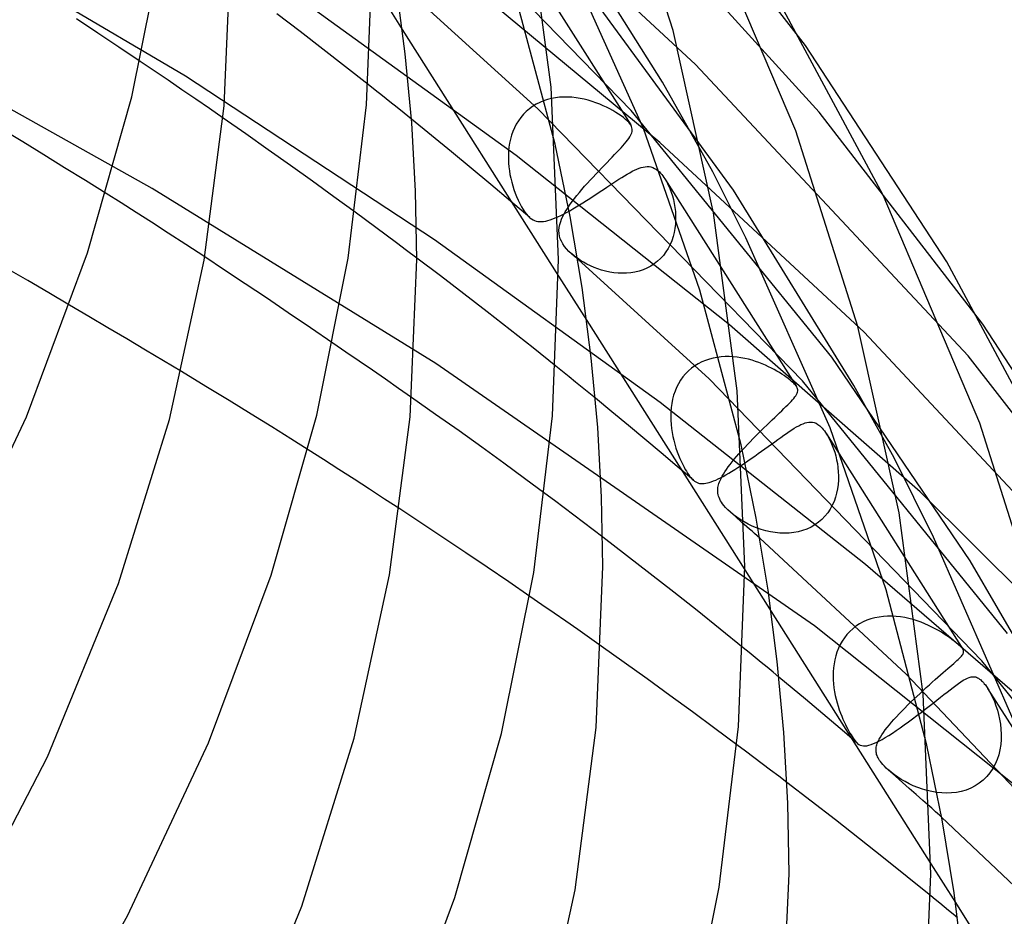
# Model space of a CAD drawing. Header units: millimetres. Extents: x -273 to 273, y -156 to 255.
# Tile 91 of 98: x 201 to 229, y 70 to 95. Entities that reach past the tile are written whole.
import ezdxf

# ---------------------------------------------------------------- set-up
doc = ezdxf.new("R2010")
doc.units = ezdxf.units.MM
doc.layers.add('HIDDEN', color=7, linetype='Continuous')
doc.layers.add('THICK', color=7, linetype='Continuous')

msp = doc.modelspace()

# ---------------------------------------------------------------- linework, layer by layer
at = {"layer": 'HIDDEN'}
for p, q in [((223.463, 94.379), (218.805, 100.387)), ((205.978, 93.514), (194.644, 100.18)), ((218.548, 92.545), (211.264, 100.028)), ((223.848, 92.5), (217.344, 99.647)), ((220.359, 93.844), (214.752, 99.037)), ((219.426, 93.343), (216.026, 98.745)), ((214.925, 97.83), (218.533, 92.137)), ((218.891, 92.037), (216.494, 97.372)), ((219.358, 91.637), (213.491, 96.505)), ((215.304, 91.277), (208.659, 96.075)), ((216.405, 91.591), (215.239, 95.936)), ((215.911, 92.589), (212.377, 95.8)), ((221.429, 90.296), (217.569, 95.567)), ((209.205, 94.772), (208.556, 95.266)), ((205.036, 90.345), (196.573, 95.083)), ((203.5, 94.728), (202.899, 95.124)), ((204.099, 94.329), (203.5, 94.728)), ((209.849, 94.276), (209.205, 94.772)), ((212.091, 94.83), (216.498, 87.875)), ((204.698, 93.927), (204.099, 94.329)), ((210.488, 93.778), (209.849, 94.276)), ((211.123, 93.279), (210.488, 93.778)), ((228.049, 85.621), (220.359, 93.844)), ((212.996, 88.896), (205.978, 93.514)), ((220.849, 90.816), (219.426, 93.343)), ((215.967, 92.771), (215.864, 92.719)), ((216.074, 92.816), (215.967, 92.771)), ((216.184, 92.852), (216.074, 92.816)), ((216.296, 92.881), (216.184, 92.852)), ((216.41, 92.902), (216.296, 92.881)), ((216.525, 92.915), (216.41, 92.902)), ((216.642, 92.922), (216.525, 92.915)), ((216.759, 92.922), (216.642, 92.922)), ((216.876, 92.915), (216.759, 92.922)), ((216.993, 92.902), (216.876, 92.915)), ((217.109, 92.884), (216.993, 92.902)), ((217.223, 92.86), (217.109, 92.884)), ((217.336, 92.832), (217.223, 92.86)), ((217.447, 92.799), (217.336, 92.832)), ((217.554, 92.762), (217.447, 92.799)), ((215.587, 92.518), (215.506, 92.436)), ((215.674, 92.592), (215.587, 92.518)), ((215.766, 92.659), (215.674, 92.592)), ((215.864, 92.719), (215.766, 92.659)), ((223.375, 84.917), (215.911, 92.589)), ((217.658, 92.722), (217.554, 92.762)), ((217.758, 92.679), (217.658, 92.722)), ((217.854, 92.634), (217.758, 92.679)), ((217.944, 92.588), (217.854, 92.634)), ((218.031, 92.54), (217.944, 92.588)), ((218.114, 92.491), (218.031, 92.54)), ((218.192, 92.441), (218.114, 92.491)), ((224.206, 85.583), (218.548, 92.545)), ((228.47, 86.514), (223.848, 92.5)), ((207.676, 91.883), (207.034, 92.331)), ((212.914, 91.841), (212.348, 92.3)), ((215.366, 92.256), (215.306, 92.159)), ((215.432, 92.349), (215.366, 92.256)), ((215.506, 92.436), (215.432, 92.349)), ((218.265, 92.391), (218.192, 92.441)), ((218.332, 92.341), (218.265, 92.391)), ((218.391, 92.292), (218.332, 92.341)), ((218.422, 92.264), (218.391, 92.292)), ((218.451, 92.237), (218.422, 92.264)), ((218.476, 92.21), (218.451, 92.237)), ((218.499, 92.184), (218.476, 92.21)), ((201.384, 91.656), (200.79, 92.017)), ((215.21, 91.953), (215.172, 91.845)), ((215.255, 92.058), (215.21, 91.953)), ((215.306, 92.159), (215.255, 92.058)), ((218.518, 92.159), (218.499, 92.184)), ((218.534, 92.135), (218.518, 92.159)), ((218.556, 92.095), (218.534, 92.135)), ((218.569, 92.057), (218.556, 92.095)), ((218.564, 91.914), (218.573, 91.951)), ((218.576, 92.021), (218.569, 92.057)), ((218.573, 91.951), (218.578, 91.986)), ((218.578, 91.986), (218.576, 92.021)), ((220.487, 87.481), (218.891, 92.037)), ((201.975, 91.294), (201.384, 91.656)), ((208.311, 91.437), (207.676, 91.883)), ((213.476, 91.38), (212.914, 91.841)), ((215.141, 91.736), (215.117, 91.624)), ((215.172, 91.845), (215.141, 91.736)), ((218.361, 91.605), (218.404, 91.656)), ((218.404, 91.656), (218.443, 91.706)), ((218.443, 91.706), (218.477, 91.752)), ((218.477, 91.752), (218.506, 91.796)), ((218.506, 91.796), (218.531, 91.837)), ((218.531, 91.837), (218.55, 91.877)), ((218.55, 91.877), (218.564, 91.914)), ((208.938, 90.992), (208.311, 91.437)), ((214.035, 90.918), (213.476, 91.38)), ((215.088, 91.399), (215.082, 91.285)), ((215.099, 91.512), (215.088, 91.399)), ((215.117, 91.624), (215.099, 91.512)), ((218.144, 91.368), (218.204, 91.432)), ((218.204, 91.432), (218.26, 91.493)), ((218.26, 91.493), (218.313, 91.55)), ((218.313, 91.55), (218.361, 91.605)), ((225.116, 86.297), (219.358, 91.637)), ((202.564, 90.931), (201.975, 91.294)), ((215.082, 91.285), (215.082, 91.172)), ((215.082, 91.172), (215.087, 91.061)), ((221.319, 86.496), (215.304, 91.277)), ((217.867, 91.081), (217.941, 91.158)), ((217.941, 91.158), (218.011, 91.231)), ((218.011, 91.231), (218.079, 91.301)), ((218.079, 91.301), (218.144, 91.368)), ((203.15, 90.567), (202.564, 90.931)), ((209.555, 90.551), (208.938, 90.992)), ((214.589, 90.455), (214.035, 90.918)), ((215.087, 91.061), (215.097, 90.951)), ((215.097, 90.951), (215.11, 90.843)), ((215.11, 90.843), (215.128, 90.737)), ((217.551, 90.752), (217.632, 90.837)), ((217.632, 90.837), (217.711, 90.92)), ((217.711, 90.92), (217.79, 91.002)), ((217.79, 91.002), (217.867, 91.081)), ((218.506, 90.79), (218.576, 90.828)), ((218.576, 90.828), (218.644, 90.861)), ((218.644, 90.861), (218.709, 90.89)), ((218.709, 90.89), (218.771, 90.915)), ((218.771, 90.915), (218.831, 90.935)), ((218.831, 90.935), (218.888, 90.949)), ((218.888, 90.949), (218.944, 90.959)), ((218.944, 90.959), (218.998, 90.962)), ((218.998, 90.962), (219.051, 90.96)), ((219.051, 90.96), (219.104, 90.951)), ((219.104, 90.951), (219.156, 90.935)), ((219.156, 90.935), (219.208, 90.912)), ((219.208, 90.912), (219.26, 90.88)), ((219.26, 90.88), (219.311, 90.84)), ((219.311, 90.84), (219.344, 90.809)), ((203.733, 90.202), (203.15, 90.567)), ((210.162, 90.113), (209.555, 90.551)), ((215.128, 90.737), (215.149, 90.634)), ((215.149, 90.634), (215.176, 90.526)), ((217.311, 90.492), (217.39, 90.579)), ((217.39, 90.579), (217.471, 90.666)), ((217.471, 90.666), (217.551, 90.752)), ((218.033, 90.496), (218.118, 90.552)), ((218.118, 90.552), (218.201, 90.606)), ((218.201, 90.606), (218.281, 90.656)), ((218.281, 90.656), (218.359, 90.704)), ((218.359, 90.704), (218.434, 90.749)), ((218.434, 90.749), (218.506, 90.79)), ((219.344, 90.809), (219.377, 90.776)), ((219.377, 90.776), (219.409, 90.739)), ((219.409, 90.739), (219.439, 90.7)), ((219.439, 90.7), (219.469, 90.658)), ((219.469, 90.658), (219.498, 90.614)), ((219.495, 90.619), (223.209, 84.757)), ((219.498, 90.614), (219.548, 90.528)), ((221.778, 88.954), (220.849, 90.816)), ((213.039, 85.412), (205.036, 90.345)), ((215.139, 89.991), (214.589, 90.455)), ((215.176, 90.526), (215.205, 90.422)), ((215.205, 90.422), (215.238, 90.319)), ((215.238, 90.319), (215.274, 90.216)), ((217.087, 90.233), (217.159, 90.319)), ((217.159, 90.319), (217.234, 90.405)), ((217.234, 90.405), (217.311, 90.492)), ((217.67, 90.255), (217.764, 90.317)), ((217.764, 90.317), (217.856, 90.379)), ((217.856, 90.379), (217.946, 90.439)), ((217.946, 90.439), (218.033, 90.496)), ((219.548, 90.528), (219.594, 90.436)), ((219.594, 90.436), (219.637, 90.34)), ((219.637, 90.34), (219.675, 90.239)), ((224.829, 84.788), (221.429, 90.296)), ((210.757, 89.679), (210.162, 90.113)), ((215.685, 89.525), (215.139, 89.991)), ((215.274, 90.216), (215.315, 90.114)), ((215.315, 90.114), (215.358, 90.014)), ((215.358, 90.014), (215.405, 89.919)), ((216.888, 89.983), (216.951, 90.065)), ((216.951, 90.065), (217.018, 90.149)), ((217.018, 90.149), (217.087, 90.233)), ((217.187, 89.94), (217.284, 90.001)), ((217.284, 90.001), (217.38, 90.064)), ((217.38, 90.064), (217.477, 90.127)), ((217.477, 90.127), (217.574, 90.191)), ((217.574, 90.191), (217.67, 90.255)), ((219.675, 90.239), (219.708, 90.135)), ((219.708, 90.135), (219.737, 90.029)), ((219.737, 90.029), (219.761, 89.92)), ((215.405, 89.919), (215.452, 89.83)), ((215.452, 89.83), (215.5, 89.751)), ((215.5, 89.751), (215.547, 89.68)), ((216.726, 89.668), (216.813, 89.716)), ((216.775, 89.823), (216.83, 89.902)), ((216.813, 89.716), (216.903, 89.767)), ((216.83, 89.902), (216.888, 89.983)), ((216.903, 89.767), (216.995, 89.822)), ((216.995, 89.822), (217.09, 89.88)), ((217.09, 89.88), (217.187, 89.94)), ((219.761, 89.92), (219.779, 89.808)), ((219.779, 89.808), (219.793, 89.693)), ((215.547, 89.68), (215.596, 89.618)), ((215.596, 89.618), (215.644, 89.564)), ((215.644, 89.564), (215.691, 89.52)), ((215.691, 89.52), (215.735, 89.487)), ((215.735, 89.487), (215.778, 89.461)), ((215.778, 89.461), (215.823, 89.441)), ((215.823, 89.441), (215.869, 89.426)), ((216.136, 89.426), (216.199, 89.441)), ((216.199, 89.441), (216.264, 89.46)), ((216.264, 89.46), (216.333, 89.484)), ((216.333, 89.484), (216.405, 89.512)), ((216.405, 89.512), (216.48, 89.545)), ((216.48, 89.545), (216.559, 89.582)), ((216.559, 89.582), (216.641, 89.623)), ((216.641, 89.623), (216.726, 89.668)), ((219.793, 89.693), (219.8, 89.577)), ((219.801, 89.458), (219.794, 89.339)), ((219.8, 89.577), (219.801, 89.458)), ((215.869, 89.426), (215.917, 89.416)), ((215.917, 89.416), (215.967, 89.411)), ((215.967, 89.411), (216.021, 89.411)), ((216.021, 89.411), (216.077, 89.416)), ((216.077, 89.416), (216.136, 89.426)), ((219.781, 89.22), (219.759, 89.102)), ((219.794, 89.339), (219.781, 89.22)), ((219.36, 84.309), (212.996, 88.896)), ((219.73, 88.986), (219.692, 88.872)), ((219.759, 89.102), (219.73, 88.986)), ((224.155, 83.595), (221.778, 88.954)), ((219.591, 88.656), (219.528, 88.554)), ((219.646, 88.762), (219.591, 88.656)), ((219.692, 88.872), (219.646, 88.762)), ((207.076, 88.043), (206.517, 88.413)), ((213.165, 87.879), (212.5, 88.383)), ((216.948, 88.435), (216.872, 88.498)), ((217.029, 88.375), (216.948, 88.435)), ((217.115, 88.317), (217.029, 88.375)), ((220.742, 84.974), (217.038, 88.352)), ((219.378, 88.371), (219.291, 88.29)), ((219.457, 88.459), (219.378, 88.371)), ((219.528, 88.554), (219.457, 88.459)), ((201.528, 87.745), (200.937, 88.087)), ((207.657, 87.657), (207.076, 88.043)), ((217.206, 88.262), (217.115, 88.317)), ((217.299, 88.211), (217.206, 88.262)), ((217.396, 88.164), (217.299, 88.211)), ((217.498, 88.12), (217.396, 88.164)), ((217.603, 88.079), (217.498, 88.12)), ((217.712, 88.044), (217.603, 88.079)), ((217.825, 88.013), (217.712, 88.044)), ((218.882, 88.051), (218.769, 88.014)), ((218.992, 88.097), (218.882, 88.051)), ((219.097, 88.152), (218.992, 88.097)), ((219.197, 88.217), (219.097, 88.152)), ((219.291, 88.29), (219.197, 88.217)), ((213.826, 87.374), (213.165, 87.879)), ((217.94, 87.988), (217.825, 88.013)), ((218.057, 87.969), (217.94, 87.988)), ((218.176, 87.957), (218.057, 87.969)), ((218.296, 87.952), (218.176, 87.957)), ((218.416, 87.955), (218.296, 87.952)), ((218.535, 87.966), (218.416, 87.955)), ((218.653, 87.985), (218.535, 87.966)), ((218.769, 88.014), (218.653, 87.985)), ((202.119, 87.401), (201.528, 87.745)), ((208.257, 87.256), (207.657, 87.657)), ((202.707, 87.056), (202.119, 87.401)), ((208.872, 86.842), (208.257, 87.256)), ((214.481, 86.867), (213.826, 87.374)), ((221.646, 83.117), (220.487, 87.481)), ((209.497, 86.418), (208.872, 86.842)), ((215.132, 86.359), (214.481, 86.867)), ((210.131, 85.987), (209.497, 86.418)), ((217.294, 86.62), (221.75, 79.588)), ((226.696, 81.789), (221.319, 86.496)), ((215.778, 85.849), (215.132, 86.359)), ((232.965, 77.886), (225.116, 86.297)), ((216.419, 85.337), (215.778, 85.849)), ((220.862, 85.561), (220.752, 85.533)), ((220.973, 85.582), (220.862, 85.561)), ((221.084, 85.596), (220.973, 85.582)), ((221.196, 85.603), (221.084, 85.596)), ((221.309, 85.604), (221.196, 85.603)), ((221.421, 85.599), (221.309, 85.604)), ((221.532, 85.589), (221.421, 85.599)), ((221.641, 85.573), (221.532, 85.589)), ((221.748, 85.553), (221.641, 85.573)), ((221.853, 85.528), (221.748, 85.553)), ((228.108, 79.849), (224.206, 85.583)), ((233.477, 78.649), (228.049, 85.621)), ((223.717, 78.015), (213.039, 85.412)), ((220.25, 85.275), (220.163, 85.2)), ((220.343, 85.342), (220.25, 85.275)), ((220.439, 85.401), (220.343, 85.342)), ((220.54, 85.453), (220.439, 85.401)), ((220.645, 85.497), (220.54, 85.453)), ((220.752, 85.533), (220.645, 85.497)), ((221.955, 85.5), (221.853, 85.528)), ((222.055, 85.469), (221.955, 85.5)), ((222.151, 85.434), (222.055, 85.469)), ((222.244, 85.398), (222.151, 85.434)), ((222.334, 85.359), (222.244, 85.398)), ((222.421, 85.319), (222.334, 85.359)), ((222.503, 85.278), (222.421, 85.319)), ((222.582, 85.236), (222.503, 85.278)), ((206.546, 84.762), (205.858, 85.179)), ((220.008, 85.031), (219.941, 84.937)), ((220.082, 85.119), (220.008, 85.031)), ((220.163, 85.2), (220.082, 85.119)), ((222.657, 85.194), (222.582, 85.236)), ((222.728, 85.151), (222.657, 85.194)), ((222.796, 85.109), (222.728, 85.151)), ((222.86, 85.066), (222.796, 85.109)), ((222.921, 85.024), (222.86, 85.066)), ((222.977, 84.982), (222.921, 85.024)), ((207.203, 84.362), (206.546, 84.762)), ((219.828, 84.733), (219.783, 84.625)), ((219.881, 84.838), (219.828, 84.733)), ((219.941, 84.937), (219.881, 84.838)), ((228.437, 77.022), (220.742, 84.974)), ((223.028, 84.942), (222.977, 84.982)), ((223.073, 84.905), (223.028, 84.942)), ((223.104, 84.877), (223.073, 84.905)), ((223.132, 84.85), (223.104, 84.877)), ((223.156, 84.826), (223.132, 84.85)), ((223.177, 84.802), (223.156, 84.826)), ((223.195, 84.779), (223.177, 84.802)), ((223.21, 84.756), (223.195, 84.779)), ((223.227, 84.726), (223.21, 84.756)), ((223.238, 84.695), (223.227, 84.726)), ((229.158, 77.795), (223.375, 84.917)), ((225.967, 82.746), (224.829, 84.788)), ((213.031, 83.975), (212.354, 84.45)), ((218.004, 84.049), (217.536, 84.433)), ((219.745, 84.514), (219.715, 84.4)), ((219.783, 84.625), (219.745, 84.514)), ((223.134, 84.426), (223.165, 84.465)), ((223.165, 84.465), (223.192, 84.502)), ((223.192, 84.502), (223.213, 84.537)), ((223.213, 84.537), (223.229, 84.571)), ((223.229, 84.571), (223.239, 84.603)), ((223.244, 84.665), (223.238, 84.695)), ((223.239, 84.603), (223.244, 84.634)), ((223.244, 84.634), (223.244, 84.665)), ((207.824, 83.98), (207.203, 84.362)), ((225.156, 79.738), (219.36, 84.309)), ((219.675, 84.166), (219.665, 84.047)), ((219.691, 84.284), (219.675, 84.166)), ((219.715, 84.4), (219.691, 84.284)), ((222.857, 84.137), (222.913, 84.192)), ((222.913, 84.192), (222.966, 84.244)), ((222.966, 84.244), (223.014, 84.293)), ((223.014, 84.293), (223.059, 84.34)), ((223.059, 84.34), (223.099, 84.384)), ((223.099, 84.384), (223.134, 84.426)), ((208.406, 83.62), (207.824, 83.98)), ((213.693, 83.506), (213.031, 83.975)), ((218.469, 83.665), (218.004, 84.049)), ((219.665, 84.047), (219.661, 83.928)), ((219.661, 83.928), (219.663, 83.81)), ((222.523, 83.818), (222.596, 83.888)), ((222.596, 83.888), (222.666, 83.955)), ((222.666, 83.955), (222.733, 84.018)), ((222.733, 84.018), (222.797, 84.079)), ((222.797, 84.079), (222.857, 84.137)), ((208.944, 83.285), (208.406, 83.62)), ((218.931, 83.279), (218.469, 83.665)), ((219.663, 83.81), (219.671, 83.693)), ((219.671, 83.693), (219.683, 83.577)), ((222.293, 83.597), (222.371, 83.672)), ((222.371, 83.672), (222.448, 83.746)), ((222.448, 83.746), (222.523, 83.818)), ((223.145, 83.581), (223.212, 83.621)), ((223.212, 83.621), (223.275, 83.656)), ((223.275, 83.656), (223.336, 83.686)), ((223.336, 83.686), (223.394, 83.712)), ((223.394, 83.712), (223.45, 83.732)), ((223.45, 83.732), (223.504, 83.747)), ((223.504, 83.747), (223.556, 83.756)), ((223.556, 83.756), (223.606, 83.759)), ((223.606, 83.759), (223.657, 83.755)), ((223.657, 83.755), (223.708, 83.744)), ((223.708, 83.744), (223.76, 83.723)), ((223.76, 83.723), (223.813, 83.693)), ((223.813, 83.693), (223.867, 83.651)), ((223.867, 83.651), (223.899, 83.621)), ((223.899, 83.621), (223.931, 83.588)), ((214.335, 83.046), (213.693, 83.506)), ((219.683, 83.577), (219.701, 83.464)), ((219.701, 83.464), (219.722, 83.352)), ((219.722, 83.352), (219.747, 83.243)), ((221.976, 83.282), (222.055, 83.361)), ((222.055, 83.361), (222.134, 83.44)), ((222.134, 83.44), (222.214, 83.519)), ((222.214, 83.519), (222.293, 83.597)), ((222.684, 83.267), (222.768, 83.327)), ((222.768, 83.327), (222.85, 83.385)), ((222.85, 83.385), (222.929, 83.439)), ((222.929, 83.439), (223.004, 83.49)), ((223.004, 83.49), (223.076, 83.538)), ((223.076, 83.538), (223.145, 83.581)), ((223.931, 83.588), (223.963, 83.551)), ((223.963, 83.551), (223.995, 83.51)), ((223.995, 83.51), (224.026, 83.467)), ((224.026, 83.467), (224.056, 83.421)), ((224.056, 83.422), (227.9, 77.356)), ((224.056, 83.421), (224.1, 83.348)), ((224.1, 83.348), (224.141, 83.27)), ((225.735, 79.028), (224.155, 83.595)), ((209.432, 82.977), (208.944, 83.285)), ((214.953, 82.6), (214.335, 83.046)), ((219.39, 82.893), (218.931, 83.279)), ((219.747, 83.243), (219.777, 83.132)), ((219.777, 83.132), (219.81, 83.025)), ((221.679, 82.968), (221.75, 83.045)), ((221.75, 83.045), (221.824, 83.124)), ((221.824, 83.124), (221.899, 83.202)), ((221.899, 83.202), (221.976, 83.282)), ((222.321, 83.005), (222.415, 83.073)), ((222.415, 83.073), (222.507, 83.139)), ((222.507, 83.139), (222.597, 83.204)), ((222.597, 83.204), (222.684, 83.267)), ((224.141, 83.27), (224.181, 83.187)), ((224.181, 83.187), (224.219, 83.098)), ((224.219, 83.098), (224.255, 83.004)), ((219.847, 82.506), (219.39, 82.893)), ((219.81, 83.025), (219.845, 82.921)), ((219.845, 82.921), (219.883, 82.821)), ((219.883, 82.821), (219.922, 82.726)), ((221.453, 82.709), (221.517, 82.786)), ((221.517, 82.786), (221.585, 82.863)), ((221.585, 82.863), (221.656, 82.943)), ((221.935, 82.731), (222.032, 82.799)), ((222.032, 82.799), (222.129, 82.868)), ((222.129, 82.868), (222.226, 82.936)), ((222.226, 82.936), (222.321, 83.005)), ((224.255, 83.004), (224.287, 82.906)), ((224.287, 82.906), (224.316, 82.804)), ((224.316, 82.804), (224.341, 82.697)), ((215.541, 82.168), (214.953, 82.6)), ((220.301, 82.118), (219.847, 82.506)), ((219.922, 82.726), (219.962, 82.637)), ((219.962, 82.637), (220, 82.557)), ((220, 82.557), (220.037, 82.486)), ((221.233, 82.422), (221.282, 82.491)), ((221.282, 82.491), (221.335, 82.562)), ((221.335, 82.562), (221.392, 82.635)), ((221.392, 82.635), (221.453, 82.709)), ((221.557, 82.476), (221.648, 82.536)), ((221.648, 82.536), (221.742, 82.599)), ((221.742, 82.599), (221.838, 82.664)), ((221.838, 82.664), (221.935, 82.731)), ((224.341, 82.697), (224.362, 82.587)), ((224.362, 82.587), (224.379, 82.473)), ((227.073, 80.51), (225.967, 82.746)), ((220.037, 82.486), (220.071, 82.424)), ((220.071, 82.424), (220.104, 82.369)), ((220.104, 82.369), (220.134, 82.321)), ((220.134, 82.321), (220.164, 82.275)), ((220.164, 82.275), (220.196, 82.232)), ((220.196, 82.232), (220.23, 82.191)), ((221.067, 82.188), (221.14, 82.226)), ((221.081, 82.169), (221.112, 82.229)), ((221.112, 82.229), (221.148, 82.292)), ((221.14, 82.226), (221.217, 82.269)), ((221.148, 82.292), (221.188, 82.356)), ((221.188, 82.356), (221.233, 82.422)), ((221.217, 82.269), (221.297, 82.315)), ((221.297, 82.315), (221.381, 82.366)), ((221.381, 82.366), (221.468, 82.42)), ((221.468, 82.42), (221.557, 82.476)), ((224.379, 82.473), (224.389, 82.357)), ((224.389, 82.357), (224.394, 82.238)), ((224.394, 82.238), (224.392, 82.117)), ((216.109, 81.747), (215.541, 82.168)), ((220.23, 82.191), (220.265, 82.152)), ((220.265, 82.152), (220.301, 82.118)), ((220.301, 82.118), (220.335, 82.092)), ((220.335, 82.092), (220.37, 82.07)), ((220.37, 82.07), (220.405, 82.052)), ((220.405, 82.052), (220.441, 82.039)), ((220.441, 82.039), (220.478, 82.029)), ((220.478, 82.029), (220.517, 82.024)), ((220.517, 82.024), (220.559, 82.022)), ((220.559, 82.022), (220.603, 82.024)), ((220.603, 82.024), (220.649, 82.031)), ((220.649, 82.031), (220.699, 82.041)), ((220.699, 82.041), (220.751, 82.055)), ((220.751, 82.055), (220.807, 82.073)), ((220.807, 82.073), (220.867, 82.096)), ((220.867, 82.096), (220.93, 82.122)), ((220.93, 82.122), (220.997, 82.153)), ((220.995, 81.912), (221.002, 81.952)), ((220.997, 82.153), (221.067, 82.188)), ((221.002, 81.952), (221.012, 81.991)), ((221.012, 81.991), (221.023, 82.03)), ((221.023, 82.03), (221.037, 82.07)), ((221.037, 82.07), (221.054, 82.111)), ((221.054, 82.111), (221.081, 82.169)), ((224.383, 81.996), (224.367, 81.875)), ((224.392, 82.117), (224.383, 81.996)), ((220.988, 81.833), (220.99, 81.873)), ((220.989, 81.792), (220.988, 81.833)), ((220.993, 81.751), (220.989, 81.792)), ((220.99, 81.873), (220.995, 81.912)), ((221.001, 81.71), (220.993, 81.751)), ((221.012, 81.668), (221.001, 81.71)), ((221.026, 81.626), (221.012, 81.668)), ((224.342, 81.756), (224.31, 81.638)), ((224.367, 81.875), (224.342, 81.756)), ((233.826, 74.711), (226.696, 81.789)), ((221.044, 81.584), (221.026, 81.626)), ((221.067, 81.541), (221.044, 81.584)), ((221.093, 81.497), (221.067, 81.541)), ((221.123, 81.452), (221.093, 81.497)), ((221.162, 81.401), (221.123, 81.452)), ((221.211, 81.345), (221.162, 81.401)), ((224.218, 81.41), (224.158, 81.301)), ((224.268, 81.522), (224.218, 81.41)), ((224.31, 81.638), (224.268, 81.522)), ((212.645, 80.896), (212.021, 81.307)), ((221.271, 81.283), (221.211, 81.345)), ((221.345, 81.214), (221.271, 81.283)), ((221.43, 81.144), (221.345, 81.214)), ((221.411, 81.157), (221.345, 81.214)), ((221.476, 81.1), (221.411, 81.157)), ((221.523, 81.075), (221.43, 81.144)), ((221.542, 81.042), (221.476, 81.1)), ((224.012, 81.102), (223.926, 81.013)), ((224.09, 81.199), (224.012, 81.102)), ((224.158, 81.301), (224.09, 81.199)), ((213.264, 80.485), (212.645, 80.896)), ((221.623, 81.008), (221.523, 81.075)), ((221.607, 80.985), (221.542, 81.042)), ((221.672, 80.927), (221.607, 80.985)), ((221.73, 80.944), (221.623, 81.008)), ((221.737, 80.87), (221.672, 80.927)), ((221.844, 80.883), (221.73, 80.944)), ((221.962, 80.827), (221.844, 80.883)), ((222.086, 80.776), (221.962, 80.827)), ((223.728, 80.858), (223.619, 80.794)), ((223.831, 80.931), (223.728, 80.858)), ((223.926, 81.013), (223.831, 80.931)), ((222.212, 80.732), (222.086, 80.776)), ((222.341, 80.694), (222.212, 80.732)), ((222.472, 80.664), (222.341, 80.694)), ((222.604, 80.642), (222.472, 80.664)), ((222.736, 80.628), (222.604, 80.642)), ((222.868, 80.623), (222.736, 80.628)), ((223, 80.627), (222.868, 80.623)), ((223.13, 80.64), (223, 80.627)), ((223.257, 80.663), (223.13, 80.64)), ((223.382, 80.697), (223.257, 80.663)), ((223.503, 80.741), (223.382, 80.697)), ((223.619, 80.794), (223.503, 80.741)), ((213.879, 80.073), (213.264, 80.485)), ((218.416, 79.999), (217.743, 80.515)), ((226.3, 76.647), (222.171, 80.486)), ((229.415, 75.159), (227.073, 80.51)), ((214.489, 79.662), (213.879, 80.073)), ((219.084, 79.482), (218.416, 79.999)), ((230.371, 75.237), (225.156, 79.738)), ((230.862, 75.097), (228.108, 79.849)), ((215.092, 79.252), (214.489, 79.662)), ((219.746, 78.962), (219.084, 79.482)), ((215.688, 78.843), (215.092, 79.252)), ((220.404, 78.442), (219.746, 78.962)), ((226.887, 74.643), (225.735, 79.028)), ((221.057, 77.919), (220.404, 78.442)), ((222.495, 78.412), (226.999, 71.304)), ((224.987, 78.066), (224.888, 78.002)), ((225.09, 78.122), (224.987, 78.066)), ((225.198, 78.169), (225.09, 78.122)), ((225.309, 78.208), (225.198, 78.169)), ((225.424, 78.239), (225.309, 78.208)), ((225.541, 78.261), (225.424, 78.239)), ((225.66, 78.276), (225.541, 78.261)), ((225.781, 78.284), (225.66, 78.276)), ((225.902, 78.284), (225.781, 78.284)), ((226.023, 78.277), (225.902, 78.284)), ((226.144, 78.263), (226.023, 78.277)), ((226.264, 78.243), (226.144, 78.263)), ((226.383, 78.218), (226.264, 78.243)), ((226.5, 78.187), (226.383, 78.218)), ((226.613, 78.152), (226.5, 78.187)), ((226.723, 78.113), (226.613, 78.152)), ((226.83, 78.07), (226.723, 78.113)), ((226.932, 78.025), (226.83, 78.07)), ((221.704, 77.396), (221.057, 77.919)), ((232.683, 70.865), (223.717, 78.015)), ((224.632, 77.769), (224.561, 77.678)), ((224.711, 77.853), (224.632, 77.769)), ((224.796, 77.931), (224.711, 77.853)), ((224.888, 78.002), (224.796, 77.931)), ((227.03, 77.979), (226.932, 78.025)), ((227.123, 77.93), (227.03, 77.979)), ((227.212, 77.881), (227.123, 77.93)), ((227.297, 77.831), (227.212, 77.881)), ((227.378, 77.78), (227.297, 77.831)), ((227.455, 77.73), (227.378, 77.78)), ((224.496, 77.583), (224.44, 77.483)), ((224.561, 77.678), (224.496, 77.583)), ((227.526, 77.681), (227.455, 77.73)), ((227.594, 77.631), (227.526, 77.681)), ((227.659, 77.583), (227.594, 77.631)), ((227.718, 77.536), (227.659, 77.583)), ((227.771, 77.491), (227.718, 77.536)), ((227.801, 77.464), (227.771, 77.491)), ((218.35, 76.978), (217.703, 77.438)), ((224.35, 77.273), (224.316, 77.164)), ((224.391, 77.379), (224.35, 77.273)), ((224.44, 77.483), (224.391, 77.379)), ((227.829, 77.438), (227.801, 77.464)), ((227.852, 77.415), (227.829, 77.438)), ((227.872, 77.393), (227.852, 77.415)), ((227.888, 77.373), (227.872, 77.393)), ((227.901, 77.354), (227.888, 77.373)), ((227.897, 77.206), (227.909, 77.229)), ((227.913, 77.333), (227.901, 77.354)), ((227.909, 77.229), (227.918, 77.25)), ((227.92, 77.312), (227.913, 77.333)), ((227.918, 77.25), (227.923, 77.271)), ((227.924, 77.291), (227.92, 77.312)), ((227.923, 77.271), (227.924, 77.291)), ((218.994, 76.515), (218.35, 76.978)), ((224.268, 76.941), (224.253, 76.828)), ((224.288, 77.053), (224.268, 76.941)), ((224.316, 77.164), (224.288, 77.053)), ((227.594, 76.906), (227.645, 76.951)), ((227.645, 76.951), (227.692, 76.993)), ((227.692, 76.993), (227.734, 77.031)), ((227.734, 77.031), (227.772, 77.067)), ((227.772, 77.067), (227.806, 77.099)), ((227.806, 77.099), (227.835, 77.129)), ((227.835, 77.129), (227.86, 77.157)), ((227.86, 77.157), (227.88, 77.182)), ((227.88, 77.182), (227.897, 77.206)), ((234.244, 69.825), (228.437, 77.022)), ((224.245, 76.715), (224.243, 76.601)), ((224.253, 76.828), (224.245, 76.715)), ((227.276, 76.63), (227.348, 76.693)), ((227.348, 76.693), (227.416, 76.751)), ((227.416, 76.751), (227.479, 76.807)), ((227.479, 76.807), (227.539, 76.858)), ((227.539, 76.858), (227.594, 76.906)), ((219.636, 76.051), (218.994, 76.515)), ((223.089, 76.256), (222.716, 76.566)), ((224.243, 76.601), (224.245, 76.488)), ((224.245, 76.488), (224.253, 76.375)), ((234.151, 68.368), (226.3, 76.647)), ((226.957, 76.348), (227.041, 76.423)), ((227.041, 76.423), (227.123, 76.495)), ((227.123, 76.495), (227.201, 76.564)), ((227.201, 76.564), (227.276, 76.63)), ((227.704, 76.334), (227.779, 76.387)), ((227.779, 76.387), (227.848, 76.435)), ((227.848, 76.435), (227.913, 76.476)), ((227.913, 76.476), (227.973, 76.51)), ((227.973, 76.51), (228.03, 76.538)), ((228.03, 76.538), (228.083, 76.559)), ((228.083, 76.559), (228.133, 76.572)), ((228.133, 76.572), (228.156, 76.576)), ((228.156, 76.576), (228.179, 76.578)), ((228.179, 76.578), (228.204, 76.578)), ((228.204, 76.578), (228.23, 76.576)), ((228.23, 76.576), (228.257, 76.571)), ((228.257, 76.571), (228.285, 76.562)), ((228.285, 76.562), (228.315, 76.55)), ((228.315, 76.55), (228.345, 76.533)), ((228.345, 76.533), (228.376, 76.512)), ((228.376, 76.512), (228.407, 76.488)), ((228.407, 76.488), (228.432, 76.465)), ((228.432, 76.465), (228.456, 76.44)), ((228.456, 76.44), (228.481, 76.413)), ((228.481, 76.413), (228.508, 76.381)), ((228.508, 76.381), (228.537, 76.344)), ((223.462, 75.946), (223.089, 76.256)), ((224.253, 76.375), (224.266, 76.263)), ((224.266, 76.263), (224.283, 76.154)), ((224.283, 76.154), (224.303, 76.048)), ((226.606, 76.024), (226.694, 76.107)), ((226.694, 76.107), (226.782, 76.189)), ((226.782, 76.189), (226.87, 76.269)), ((226.87, 76.269), (226.957, 76.348)), ((227.364, 76.073), (227.456, 76.144)), ((227.456, 76.144), (227.543, 76.212)), ((227.543, 76.212), (227.626, 76.275)), ((227.626, 76.275), (227.704, 76.334)), ((228.537, 76.344), (228.568, 76.299)), ((228.568, 76.299), (228.603, 76.247)), ((228.602, 76.247), (232.359, 70.319)), ((228.603, 76.247), (228.617, 76.224)), ((228.617, 76.224), (228.632, 76.198)), ((228.632, 76.198), (228.648, 76.172)), ((228.648, 76.172), (228.663, 76.144)), ((228.663, 76.144), (228.679, 76.116)), ((228.679, 76.116), (228.694, 76.087)), ((220.273, 75.586), (219.636, 76.051)), ((223.832, 75.634), (223.462, 75.946)), ((224.303, 76.048), (224.327, 75.944)), ((224.327, 75.944), (224.353, 75.844)), ((224.353, 75.844), (224.383, 75.743)), ((226.345, 75.772), (226.43, 75.855)), ((226.43, 75.855), (226.518, 75.94)), ((226.518, 75.94), (226.606, 76.024)), ((226.952, 75.749), (227.061, 75.835)), ((227.061, 75.835), (227.167, 75.917)), ((227.167, 75.917), (227.267, 75.997)), ((227.267, 75.997), (227.364, 76.073)), ((228.694, 76.087), (228.744, 75.985)), ((228.744, 75.985), (228.791, 75.875)), ((228.791, 75.875), (228.835, 75.759)), ((220.904, 75.121), (220.273, 75.586)), ((224.2, 75.323), (223.832, 75.634)), ((224.383, 75.743), (224.416, 75.645)), ((224.416, 75.645), (224.449, 75.552)), ((224.449, 75.552), (224.484, 75.464)), ((226.104, 75.526), (226.182, 75.607)), ((226.182, 75.607), (226.262, 75.689)), ((226.262, 75.689), (226.345, 75.772)), ((226.605, 75.483), (226.723, 75.572)), ((226.723, 75.572), (226.839, 75.661)), ((226.839, 75.661), (226.952, 75.749)), ((228.835, 75.759), (228.875, 75.637)), ((228.875, 75.637), (228.91, 75.509)), ((224.567, 75.011), (224.2, 75.323)), ((224.484, 75.464), (224.519, 75.381)), ((224.519, 75.381), (224.554, 75.303)), ((224.554, 75.303), (224.588, 75.23)), ((225.829, 75.219), (225.892, 75.293)), ((225.892, 75.293), (225.959, 75.369)), ((225.959, 75.369), (226.03, 75.446)), ((226.03, 75.446), (226.104, 75.526)), ((226.249, 75.22), (226.367, 75.305)), ((226.367, 75.305), (226.486, 75.393)), ((226.486, 75.393), (226.605, 75.483)), ((228.91, 75.509), (228.939, 75.376)), ((228.939, 75.376), (228.962, 75.238)), ((221.529, 74.656), (220.904, 75.121)), ((224.932, 74.698), (224.567, 75.011)), ((224.588, 75.23), (224.622, 75.163)), ((224.622, 75.163), (224.655, 75.1)), ((224.655, 75.1), (224.687, 75.041)), ((224.687, 75.041), (224.718, 74.986)), ((225.618, 74.941), (225.664, 75.007)), ((225.664, 75.007), (225.715, 75.076)), ((225.715, 75.076), (225.77, 75.147)), ((225.77, 75.147), (225.829, 75.219)), ((225.812, 74.924), (225.914, 74.99)), ((225.914, 74.99), (226.022, 75.062)), ((226.022, 75.062), (226.134, 75.139)), ((226.134, 75.139), (226.249, 75.22)), ((228.962, 75.238), (228.978, 75.097)), ((228.978, 75.097), (228.985, 74.953)), ((224.718, 74.986), (224.748, 74.936)), ((224.748, 74.936), (224.777, 74.89)), ((224.777, 74.89), (224.805, 74.848)), ((224.805, 74.848), (224.833, 74.809)), ((224.833, 74.809), (224.863, 74.771)), ((224.863, 74.771), (224.896, 74.733)), ((224.896, 74.733), (224.932, 74.698)), ((225.383, 74.69), (225.456, 74.724)), ((225.456, 74.724), (225.536, 74.764)), ((225.489, 74.698), (225.504, 74.736)), ((225.504, 74.736), (225.522, 74.775)), ((225.522, 74.775), (225.542, 74.814)), ((225.536, 74.764), (225.622, 74.811)), ((225.542, 74.814), (225.578, 74.876)), ((225.578, 74.876), (225.618, 74.941)), ((225.622, 74.811), (225.714, 74.864)), ((225.714, 74.864), (225.812, 74.924)), ((228.982, 74.807), (228.97, 74.662)), ((228.985, 74.953), (228.982, 74.807)), ((224.932, 74.698), (224.97, 74.669)), ((224.97, 74.669), (225.01, 74.648)), ((225.01, 74.648), (225.051, 74.634)), ((225.051, 74.634), (225.096, 74.626)), ((225.096, 74.626), (225.143, 74.626)), ((225.143, 74.626), (225.196, 74.632)), ((225.196, 74.632), (225.253, 74.645)), ((225.253, 74.645), (225.315, 74.664)), ((225.315, 74.664), (225.383, 74.69)), ((225.453, 74.52), (225.455, 74.554)), ((225.453, 74.487), (225.453, 74.52)), ((225.456, 74.454), (225.453, 74.487)), ((225.455, 74.554), (225.459, 74.589)), ((225.462, 74.421), (225.456, 74.454)), ((225.459, 74.589), (225.467, 74.625)), ((225.467, 74.625), (225.477, 74.661)), ((225.477, 74.661), (225.489, 74.698)), ((228.948, 74.519), (228.914, 74.379)), ((228.97, 74.662), (228.948, 74.519)), ((225.47, 74.388), (225.462, 74.421)), ((225.481, 74.356), (225.47, 74.388)), ((225.495, 74.322), (225.481, 74.356)), ((225.511, 74.289), (225.495, 74.322)), ((225.53, 74.254), (225.511, 74.289)), ((225.553, 74.219), (225.53, 74.254)), ((225.578, 74.183), (225.553, 74.219)), ((225.607, 74.145), (225.578, 74.183)), ((228.87, 74.242), (228.813, 74.11)), ((228.914, 74.379), (228.87, 74.242)), ((225.643, 74.102), (225.607, 74.145)), ((225.688, 74.054), (225.643, 74.102)), ((225.742, 73.999), (225.688, 74.054)), ((225.808, 73.939), (225.742, 73.999)), ((226.003, 73.769), (225.808, 73.939)), ((225.887, 73.874), (225.81, 73.938)), ((228.746, 73.985), (228.667, 73.868)), ((228.813, 74.11), (228.746, 73.985)), ((225.972, 73.809), (225.887, 73.874)), ((226.065, 73.744), (225.972, 73.809)), ((226.197, 73.599), (226.003, 73.769)), ((226.165, 73.68), (226.065, 73.744)), ((226.272, 73.618), (226.165, 73.68)), ((226.385, 73.559), (226.272, 73.618)), ((228.476, 73.66), (228.366, 73.573)), ((228.577, 73.759), (228.476, 73.66)), ((228.667, 73.868), (228.577, 73.759)), ((223.628, 73.064), (222.939, 73.592)), ((226.391, 73.428), (226.197, 73.599)), ((226.505, 73.504), (226.385, 73.559)), ((226.584, 73.257), (226.391, 73.428)), ((226.63, 73.453), (226.505, 73.504)), ((226.76, 73.407), (226.63, 73.453)), ((226.893, 73.369), (226.76, 73.407)), ((227.028, 73.337), (226.893, 73.369)), ((227.166, 73.314), (227.028, 73.337)), ((227.859, 73.343), (227.722, 73.316)), ((227.993, 73.382), (227.859, 73.343)), ((228.124, 73.434), (227.993, 73.382)), ((228.248, 73.497), (228.124, 73.434)), ((228.366, 73.573), (228.248, 73.497)), ((224.308, 72.537), (223.628, 73.064)), ((226.777, 73.087), (226.584, 73.257)), ((226.969, 72.916), (226.777, 73.087)), ((227.305, 73.3), (227.166, 73.314)), ((227.444, 73.295), (227.305, 73.3)), ((227.583, 73.3), (227.444, 73.295)), ((227.722, 73.316), (227.583, 73.3)), ((224.986, 72.005), (224.308, 72.537)), ((232.077, 68.089), (227.299, 72.62)), ((225.662, 71.471), (224.986, 72.005)), ((226.332, 70.934), (225.662, 71.471)), ((226.997, 70.397), (226.332, 70.934)), ((227.694, 70.208), (229.588, 67.22))]:
    msp.add_line(p, q, dxfattribs=at)
at = {"layer": 'THICK'}
for p, q in [((219.732, 94.796), (218.01, 100.205)), ((216.287, 93.2), (215.639, 98.108)), ((223.194, 91.965), (220.52, 98.271)), ((204.466, 92.928), (205.333, 97.251)), ((207.065, 92.675), (207.25, 97.002)), ((211.08, 92.701), (211.25, 97.002)), ((211.244, 96.167), (212.091, 94.83)), ((225.657, 90.157), (222.375, 96.262)), ((212.173, 94.138), (211.917, 96.09)), ((220.873, 89.655), (219.732, 94.796)), ((227.449, 88.28), (223.463, 94.379)), ((205.091, 93.662), (204.698, 93.927)), ((212.355, 92.199), (212.173, 94.138)), ((205.482, 93.397), (205.091, 93.662)), ((205.873, 93.13), (205.482, 93.397)), ((206.262, 92.864), (205.873, 93.13)), ((211.328, 93.116), (211.123, 93.279)), ((211.533, 92.953), (211.328, 93.116)), ((216.5, 88.342), (216.287, 93.2)), ((203.212, 88.526), (204.466, 92.928)), ((206.649, 92.597), (206.262, 92.864)), ((211.738, 92.79), (211.533, 92.953)), ((211.941, 92.627), (211.738, 92.79)), ((206.501, 88.32), (207.065, 92.675)), ((207.034, 92.331), (206.649, 92.597)), ((210.566, 88.383), (211.08, 92.701)), ((212.145, 92.464), (211.941, 92.627)), ((212.348, 92.3), (212.145, 92.464)), ((212.464, 90.271), (212.355, 92.199)), ((224.944, 86.449), (223.194, 91.965)), ((216.826, 89.552), (216.405, 91.591)), ((212.5, 88.342), (212.464, 90.271)), ((204.158, 89.935), (203.733, 90.202)), ((228.378, 83.724), (225.657, 90.157)), ((204.58, 89.667), (204.158, 89.935)), ((216.686, 89.682), (216.728, 89.752)), ((216.728, 89.752), (216.775, 89.823)), ((205.014, 89.39), (204.58, 89.667)), ((211.051, 89.462), (210.757, 89.679)), ((211.343, 89.247), (211.051, 89.462)), ((216.558, 89.415), (216.583, 89.479)), ((216.583, 89.479), (216.613, 89.546)), ((216.613, 89.546), (216.647, 89.613)), ((216.647, 89.613), (216.686, 89.682)), ((217.163, 87.554), (216.826, 89.552)), ((221.533, 84.643), (220.873, 89.655)), ((205.484, 89.087), (205.014, 89.39)), ((211.634, 89.031), (211.343, 89.247)), ((216.507, 89.159), (216.514, 89.243)), ((216.511, 89.078), (216.507, 89.159)), ((216.514, 89.243), (216.531, 89.328)), ((216.531, 89.328), (216.558, 89.415)), ((205.986, 88.761), (205.484, 89.087)), ((211.923, 88.816), (211.634, 89.031)), ((216.524, 89.001), (216.511, 89.078)), ((216.547, 88.927), (216.524, 89.001)), ((216.579, 88.854), (216.547, 88.927)), ((206.517, 88.413), (205.986, 88.761)), ((212.212, 88.599), (211.923, 88.816)), ((212.5, 88.383), (212.212, 88.599)), ((216.619, 88.783), (216.579, 88.854)), ((216.668, 88.712), (216.619, 88.783)), ((216.726, 88.641), (216.668, 88.712)), ((216.792, 88.571), (216.726, 88.641)), ((201.486, 83.909), (203.212, 88.526)), ((205.52, 83.826), (206.501, 88.32)), ((209.678, 83.952), (210.566, 88.383)), ((212.31, 83.908), (212.5, 88.342)), ((216.326, 83.937), (216.5, 88.342)), ((216.866, 88.502), (216.792, 88.571)), ((216.895, 88.477), (216.866, 88.502)), ((216.924, 88.452), (216.895, 88.477)), ((216.952, 88.427), (216.924, 88.452)), ((216.981, 88.402), (216.952, 88.427)), ((217.009, 88.377), (216.981, 88.402)), ((217.038, 88.352), (217.009, 88.377)), ((230.793, 82.044), (227.449, 88.28)), ((216.498, 87.875), (217.294, 86.62)), ((217.421, 85.571), (217.163, 87.554)), ((203.251, 86.736), (202.707, 87.056)), ((203.789, 86.417), (203.251, 86.736)), ((204.32, 86.101), (203.789, 86.417)), ((226.107, 81.202), (224.944, 86.449)), ((232.523, 80.297), (228.47, 86.514)), ((204.843, 85.789), (204.32, 86.101)), ((210.502, 85.732), (210.131, 85.987)), ((205.357, 85.481), (204.843, 85.789)), ((210.874, 85.477), (210.502, 85.732)), ((217.604, 83.601), (217.421, 85.571)), ((205.858, 85.179), (205.357, 85.481)), ((211.246, 85.22), (210.874, 85.477)), ((216.606, 85.187), (216.419, 85.337)), ((211.617, 84.963), (211.246, 85.22)), ((216.793, 85.036), (216.606, 85.187)), ((216.98, 84.886), (216.793, 85.036)), ((211.987, 84.707), (211.617, 84.963)), ((217.165, 84.735), (216.98, 84.886)), ((217.351, 84.584), (217.165, 84.735)), ((212.354, 84.45), (211.987, 84.707)), ((217.536, 84.433), (217.351, 84.584)), ((221.75, 79.682), (221.533, 84.643)), ((199.257, 79.155), (201.486, 83.909)), ((208.392, 79.441), (209.678, 83.952)), ((211.733, 79.446), (212.31, 83.908)), ((215.799, 79.514), (216.326, 83.937)), ((204.082, 79.205), (205.52, 83.826)), ((217.713, 81.642), (217.604, 83.601)), ((230.157, 78.103), (228.378, 83.724)), ((222.07, 81.046), (221.646, 83.117)), ((209.867, 82.701), (209.432, 82.977)), ((221.656, 82.943), (221.66, 82.947)), ((221.66, 82.947), (221.664, 82.951)), ((221.664, 82.951), (221.668, 82.955)), ((221.668, 82.955), (221.671, 82.96)), ((221.671, 82.96), (221.675, 82.964)), ((221.675, 82.964), (221.679, 82.968)), ((210.299, 82.424), (209.867, 82.701)), ((210.731, 82.146), (210.299, 82.424)), ((211.162, 81.867), (210.731, 82.146)), ((211.592, 81.587), (211.162, 81.867)), ((216.384, 81.543), (216.109, 81.747)), ((212.021, 81.307), (211.592, 81.587)), ((216.657, 81.338), (216.384, 81.543)), ((217.75, 79.682), (217.713, 81.642)), ((216.93, 81.132), (216.657, 81.338)), ((217.202, 80.927), (216.93, 81.132)), ((226.779, 76.086), (226.107, 81.202)), ((217.473, 80.721), (217.202, 80.927)), ((221.81, 80.806), (221.737, 80.87)), ((222.409, 79.018), (222.07, 81.046)), ((217.743, 80.515), (217.473, 80.721)), ((221.882, 80.742), (221.81, 80.806)), ((221.955, 80.678), (221.882, 80.742)), ((222.027, 80.614), (221.955, 80.678)), ((222.099, 80.55), (222.027, 80.614)), ((222.171, 80.486), (222.099, 80.55)), ((206.624, 74.709), (208.392, 79.441)), ((210.73, 74.841), (211.733, 79.446)), ((214.89, 74.977), (215.799, 79.514)), ((217.556, 75.142), (217.75, 79.682)), ((221.572, 75.173), (221.75, 79.682)), ((221.75, 79.588), (222.495, 78.412)), ((202.08, 74.32), (204.082, 79.205)), ((222.669, 77.004), (222.409, 79.018)), ((216.03, 78.608), (215.688, 78.843)), ((216.37, 78.373), (216.03, 78.608)), ((216.706, 78.139), (216.37, 78.373)), ((217.039, 77.906), (216.706, 78.139)), ((217.371, 77.672), (217.039, 77.906)), ((217.703, 77.438), (217.371, 77.672)), ((221.874, 77.258), (221.704, 77.396)), ((222.043, 77.12), (221.874, 77.258)), ((222.212, 76.981), (222.043, 77.12)), ((222.38, 76.843), (222.212, 76.981)), ((222.853, 75.003), (222.669, 77.004)), ((222.548, 76.705), (222.38, 76.843)), ((222.716, 76.566), (222.548, 76.705)), ((227, 71.022), (226.779, 76.086)), ((216.966, 70.572), (217.556, 75.142)), ((221.033, 70.646), (221.572, 75.173)), ((222.963, 73.013), (222.853, 75.003)), ((209.258, 70.107), (210.73, 74.841)), ((213.573, 70.356), (214.89, 74.977)), ((204.339, 69.836), (206.624, 74.709)), ((221.767, 74.478), (221.529, 74.656)), ((222.004, 74.3), (221.767, 74.478)), ((227.314, 72.54), (226.887, 74.643)), ((199.41, 69.158), (202.08, 74.32)), ((222.24, 74.123), (222.004, 74.3)), ((222.474, 73.945), (222.24, 74.123)), ((222.707, 73.769), (222.474, 73.945)), ((222.939, 73.592), (222.707, 73.769)), ((223, 71.022), (222.963, 73.013)), ((227.024, 72.866), (226.969, 72.916)), ((227.079, 72.817), (227.024, 72.866)), ((227.134, 72.768), (227.079, 72.817)), ((227.189, 72.719), (227.134, 72.768)), ((227.244, 72.669), (227.189, 72.719)), ((227.299, 72.62), (227.244, 72.669)), ((227.655, 70.483), (227.314, 72.54)), ((226.999, 71.304), (227.694, 70.208)), ((222.802, 66.375), (223, 71.022)), ((226.818, 66.409), (227, 71.022)), ((215.94, 65.857), (216.966, 70.572)), ((220.102, 66.001), (221.033, 70.646)), ((211.761, 65.51), (213.573, 70.356)), ((227.124, 70.294), (226.997, 70.397)), ((227.25, 70.19), (227.124, 70.294)), ((227.917, 68.437), (227.655, 70.483)), ((207.212, 65.104), (209.258, 70.107)), ((227.377, 70.087), (227.25, 70.19)), ((227.502, 69.984), (227.377, 70.087)), ((201.306, 64.545), (204.339, 69.836)), ((227.628, 69.881), (227.502, 69.984)), ((227.753, 69.778), (227.628, 69.881))]:
    msp.add_line(p, q, dxfattribs=at)

doc.saveas('drawing.dxf')
